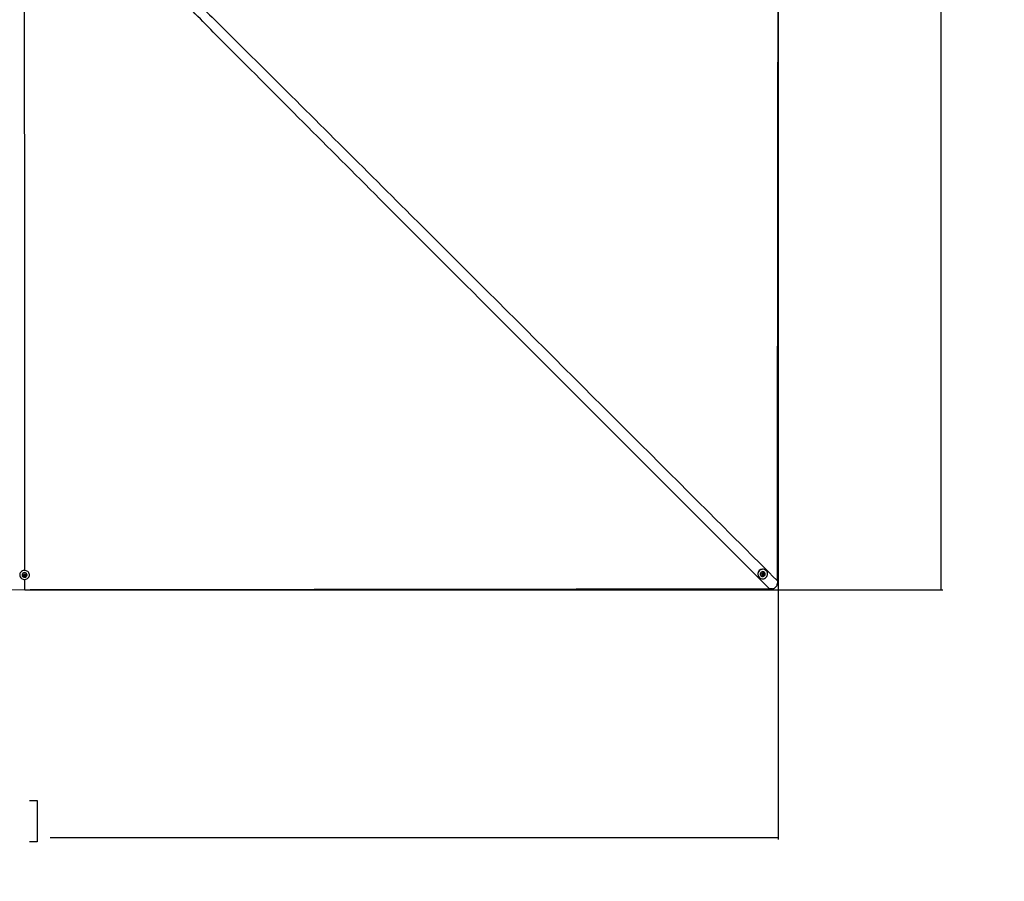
# Model space of a CAD drawing. Header units: millimetres. Extents: x 58489 to 443956, y 19852 to 392375.
# Tile 37 of 66: x 166422 to 261135, y 202462 to 285305. Entities that reach past the tile are written whole.
import ezdxf

# ---------------------------------------------------------------- set-up
doc = ezdxf.new("R2010")
doc.units = ezdxf.units.MM
doc.header["$LTSCALE"] = 50
doc.layers.add('COMPONENT_GEOMETRY', color=7, linetype='Continuous')
doc.styles.add('SLDTEXTSTYLE0', font='TXT', dxfattribs={"width": 0.75})
doc.dimstyles.new('SLDDIMSTYLE0', dxfattribs={"dimtxt": 2500, "dimasz": 165.1, "dimexe": 0, "dimexo": 0.0625, "dimgap": 625, "dimtad": 0, "dimtih": 1, "dimtoh": 1, "dimdec": 0, "dimrnd": 1e-09, "dimzin": 12, "dimdsep": 46, "dimtxsty": 'SLDTEXTSTYLE0', "dimsah": 1, "dimcen": 0.09, "dimadec": 0, "dimazin": 3, "dimtfac": 1, "dimtdec": 0, "dimtofl": 0, "dimtmove": 0, "dimatfit": 3, "dimfxl": 1, "dimfrac": 2, "dimtolj": 1, "dimtzin": 12, "dimarcsym": 0})
doc.dimstyles.new('SLDDIMSTYLE1', dxfattribs={"dimtxt": 2500, "dimasz": 165.1, "dimexe": 0, "dimexo": 0.0625, "dimgap": 625, "dimtad": 0, "dimtih": 1, "dimtoh": 1, "dimdec": 1, "dimrnd": 1e-09, "dimzin": 12, "dimdsep": 46, "dimtxsty": 'SLDTEXTSTYLE0', "dimsah": 1, "dimcen": 0.09, "dimadec": 0, "dimazin": 3, "dimtfac": 1, "dimtdec": 1, "dimtofl": 0, "dimtmove": 0, "dimatfit": 3, "dimfxl": 1, "dimfrac": 2, "dimtolj": 1, "dimtzin": 12, "dimarcsym": 0})

# ---------------------------------------------------------------- blocks, each defined once
blk = doc.blocks.new('_D')
at = {"layer": 'COMPONENT_GEOMETRY', "color": 7}
for p, q in [((166956, 375505), (255211, 375505)), ((255053, 375505), (255052, 307112)), ((250051, 306604), (249289, 306604)), ((249289, 306604), (249289, 302635)), ((260054, 306604), (260816, 306604)), ((260816, 306604), (260816, 302635)), ((249289, 302635), (250051, 302635)), ((260816, 302635), (260054, 302635)), ((255052, 230502), (255052, 298895)), ((166955, 230502), (255211, 230502))]:
    blk.add_line(p, q, dxfattribs=at)
for points in [[(255053, 375505), (255027, 375339), (255078, 375339)], [(255052, 230502), (255078, 230667), (255027, 230667)]]:
    blk.add_solid(points, dxfattribs=at)
at = {"layer": 'COMPONENT_GEOMETRY', "color": 7, "char_height": 2500, "attachment_point": 1, "style": 'SLDTEXTSTYLE0'}
for s, insert in [('9\'6.17"', (250051, 305858)), ('2900', (251358, 302118))]:
    blk.add_mtext(s, dxfattribs=dict(at, insert=insert))
blk = doc.blocks.new('_D_2')
at = {"layer": 'COMPONENT_GEOMETRY', "color": 7}
for p, q in [((239393, 302940), (239393, 206470)), ((83457, 220256), (83457, 206470)), ((155500, 210229), (154738, 210229)), ((154738, 210229), (154738, 206260)), ((167350, 210229), (168112, 210229)), ((168112, 210229), (168112, 206260)), ((83457, 206628), (153499, 206628)), ((239393, 206628), (169351, 206628)), ((154738, 206260), (155500, 206260)), ((168112, 206260), (167350, 206260))]:
    blk.add_line(p, q, dxfattribs=at)
for points in [[(83457, 206628), (83622, 206603), (83622, 206654)], [(239393, 206628), (239228, 206654), (239228, 206603)]]:
    blk.add_solid(points, dxfattribs=at)
at = {"layer": 'COMPONENT_GEOMETRY', "color": 7, "char_height": 2500, "attachment_point": 1, "style": 'SLDTEXTSTYLE0'}
for s, insert in [('10\'2.78"', (155500, 209483)), ('3118.7', (156345, 205743))]:
    blk.add_mtext(s, dxfattribs=dict(at, insert=insert))

msp = doc.modelspace()

# ---------------------------------------------------------------- linework, layer by layer
at = {"color": 7, "linetype": 'Continuous', "lineweight": 25}
for p, q in [((237842.97, 232000.18), (237908.77, 232056.43)), ((237908.77, 232056.43), (237987.94, 232029.72)), ((238066.83, 232164.93), (238062.93, 232168.87)), ((238228.35, 232332.25), (238210.42, 232350.42)), ((166653.57, 231916.34), (166653.54, 231908.86)), ((166804.58, 231868), (166853.81, 231933.48)), ((166841.67, 231796.02), (166804.58, 231868)), ((166823.22, 231862.69), (166814.01, 231880.55)), ((166841.76, 231826.7), (166823.22, 231862.69)), ((166841.76, 231826.7), (166841.67, 231796.02)), ((166927.99, 231789.54), (166841.67, 231796.02)), ((166884.93, 231823.46), (166841.76, 231826.7)), ((166853.81, 231933.48), (166940.13, 231926.99)), ((166928.08, 231820.22), (166884.93, 231823.46)), ((166891.3, 231491), (166891.93, 230502.39)), ((166977.21, 231855.01), (166927.99, 231789.54)), ((166928.08, 231820.22), (166927.99, 231789.54)), ((166952.7, 231852.95), (166928.08, 231820.22)), ((166940.13, 231926.99), (166977.21, 231855.01)), ((166967.87, 231873.15), (166952.7, 231852.95)), ((167128.54, 231907.37), (167128.57, 231914.84)), ((167361.07, 231914.11), (167361.17, 231946.96)), ((237541.61, 231689.88), (237559.55, 231671.73)), ((237724.96, 231835.1), (237728.86, 231831.16)), ((237856.32, 231917.2), (237842.97, 232000.18)), ((237879.91, 231920.02), (237854.49, 231928.6)), ((237935.49, 231890.48), (237856.32, 231917.2)), ((237919.51, 231906.66), (237879.91, 231920.02)), ((237952.41, 231934.79), (237919.51, 231906.66)), ((237919.51, 231906.66), (237935.49, 231890.48)), ((238001.3, 231946.73), (237935.49, 231890.48)), ((237985.31, 231962.93), (237952.41, 231934.79)), ((237973.79, 232034.5), (237978.64, 232004.42)), ((237978.64, 232004.42), (237985.31, 231962.93)), ((237985.31, 231962.93), (238001.3, 231946.73)), ((237987.94, 232029.72), (238001.3, 231946.73)), ((239309.4, 231353.45), (239306.31, 231122.27)), ((238775.58, 230591.56), (238544.74, 230588.45))]:
    msp.add_line(p, q, dxfattribs=at)
at = {"color": 7, "linetype": 'Continuous', "lineweight": 25, "flags": 128}
for points in [[(166855.74, 287204.91), (166858.37, 283065.5), (166869.54, 265542.46), (166883.17, 244197.98), (166890.73, 232374.08)], [(239309.4, 231353.45), (239309.99, 231878.74), (239312.35, 233979.91), (239314.71, 236081.08), (239317.07, 238182.25), (239319.43, 240283.42), (239321.81, 242384.59), (239324.19, 244485.76), (239326.57, 246586.93), (239328.96, 248688.1), (239331.35, 250789.27), (239333.76, 252890.44), (239336.15, 254991.61), (239338.56, 257092.78), (239340.98, 259193.95), (239343.4, 261295.12), (239345.83, 263396.29), (239348.26, 265497.45), (239353.15, 269699.8), (239355.6, 271800.96), (239358.07, 273902.13), (239360.53, 276003.3), (239363.01, 278104.47), (239365.49, 280205.64), (239367.98, 282306.8), (239370.48, 284407.97), (239372.98, 286509.14)], [(166437.84, 231801.39), (166470.83, 231722.27), (166519.97, 231650.59), (166583.36, 231589.1), (166658.59, 231540.14), (166742.75, 231505.62), (166832.61, 231486.85), (166924.71, 231484.56), (167015.52, 231498.83), (167101.55, 231529.12), (167179.49, 231574.26), (167246.34, 231632.52), (167299.54, 231701.65), (167337.05, 231779.01), (167357.42, 231861.61), (167359.86, 231946.29), (167344.29, 232029.79), (167311.3, 232108.9), (167262.16, 232180.58), (167198.77, 232242.08), (167123.54, 232291.03), (167039.38, 232325.56), (166949.53, 232344.32), (166857.43, 232346.61), (166766.62, 232332.34), (166680.59, 232302.06), (166602.65, 232256.92), (166535.79, 232198.66), (166482.59, 232129.53), (166445.08, 232052.17), (166424.72, 231969.56), (166422.27, 231884.88), (166437.84, 231801.39)], [(166871.81, 231690.48), (166936.39, 231693.75), (166997.61, 231712.92), (167050.92, 231746.57), (167092.38, 231792.19), (167118.9, 231846.41), (167128.53, 231905.22), (167120.53, 231964.23), (167095.52, 232019.08), (167055.35, 232065.7), (167002.99, 232100.64), (166942.32, 232121.3), (166877.86, 232126.14), (166814.37, 232114.82), (166756.57, 232088.16), (166708.74, 232048.16), (166674.43, 231997.76), (166656.19, 231940.72), (166655.36, 231881.26), (166672.02, 231823.79), (166704.92, 231772.57), (166751.62, 231731.42), (166808.66, 231703.35), (166871.81, 231690.48)], [(237646.23, 231603.95), (237726.62, 231566.71), (237813.44, 231546.2), (237903.34, 231543.19), (237992.89, 231557.82), (238078.64, 231589.52), (238157.28, 231637.07), (238225.81, 231698.64), (238281.58, 231771.88), (238322.46, 231853.94), (238346.87, 231941.71), (238353.87, 232031.79), (238343.21, 232120.73), (238315.27, 232205.1), (238271.15, 232281.67), (238212.53, 232347.48), (238141.66, 232400.02), (238061.28, 232437.27), (237974.47, 232457.79), (237884.56, 232460.79), (237795.01, 232446.17), (237709.27, 232414.47), (237630.62, 232366.92), (237562.09, 232305.35), (237506.32, 232232.12), (237465.44, 232150.04), (237441.03, 232062.28), (237434.02, 231972.19), (237444.7, 231883.26), (237472.63, 231798.88), (237516.76, 231722.32), (237575.38, 231656.5), (237646.23, 231603.95)], [(238044.35, 231824.35), (238087.61, 231872.43), (238116.8, 231929.82), (238129.74, 231992.26), (238125.49, 232055.14), (238104.35, 232113.78), (238067.9, 232163.84), (238018.84, 232201.61), (237960.8, 232224.27), (237898.1, 232230.16), (237835.36, 232218.84), (237777.27, 232191.14), (237728.12, 232149.12), (237691.57, 232095.89), (237670.3, 232035.41), (237665.92, 231972.16), (237678.73, 231910.83), (237707.79, 231855.97), (237750.95, 231811.65), (237805.01, 231781.14), (237865.95, 231766.73), (237929.25, 231769.47), (237990.23, 231789.17), (238044.35, 231824.35)], [(237995.39, 231886.62), (238024.35, 231922.74), (238037.74, 231966.59), (238033.53, 232011.5), (238012.37, 232050.61), (237977.47, 232077.96), (237934.15, 232089.42), (237888.98, 232083.21), (237848.88, 232060.3), (237819.92, 232024.17), (237806.53, 231980.31), (237810.72, 231935.41), (237831.89, 231896.31), (237866.8, 231868.94), (237910.12, 231857.49), (237955.27, 231863.7), (237995.39, 231886.62)], [(166881.28, 231752.69), (166927.31, 231757.57), (166967.79, 231778.27), (166996.57, 231811.65), (167009.26, 231852.61), (167003.93, 231894.93), (166981.39, 231932.16), (166945.08, 231958.63), (166900.51, 231970.32), (166854.49, 231965.44), (166814, 231944.74), (166785.23, 231911.37), (166772.54, 231870.4), (166777.87, 231828.08), (166800.4, 231790.85), (166836.72, 231764.38), (166881.28, 231752.69)], [(164024.49, 230503.98), (166891.25, 230502.4)], [(166891.93, 230502.39), (167417.22, 230503.05), (169518.4, 230505.68), (171619.59, 230508.31), (173720.77, 230510.92), (177923.13, 230516.13), (180024.31, 230518.73), (182125.5, 230521.32), (184226.68, 230523.9), (186327.86, 230526.47), (188429.05, 230529.04), (190530.23, 230531.6), (192631.41, 230534.16), (194732.6, 230536.7), (196833.78, 230539.25), (198934.96, 230541.78), (201036.15, 230544.3), (203137.33, 230546.83), (205238.52, 230549.34), (207339.7, 230551.85), (209440.88, 230554.35), (211542.07, 230556.85), (213643.25, 230559.34), (217845.62, 230564.3), (219946.8, 230566.78), (222047.99, 230569.25), (224149.17, 230571.71), (226250.35, 230574.17), (228351.54, 230576.62), (230452.72, 230579.07), (232553.91, 230581.51), (234655.1, 230583.95), (236599.91, 230586.21), (238544.74, 230588.45)]]:
    msp.add_lwpolyline(points, dxfattribs=at)
at = {"color": 7, "linetype": 'Continuous', "lineweight": 25}
for centre, radius, start, end in [((166891.02, 231899.86), 238.02, 3.6081555, 176.0308905), ((237887.11, 232008.91), 470.27, 46.5677642, 222.7187), ((237899.79, 231996.07), 237.64, 46.647208, 222.636694), ((166880.59, 231892.41), 64.61, 187.5705225, 207.3901504), ((166889.32, 231898.51), 75.18, 208.4544087, 266.6498141), ((166891.65, 231900.63), 77.46, 265.0217743, 322.0154805), ((166899.92, 231892.86), 66.16, 322.906861, 348.2052295), ((237902.01, 231985.68), 69.28, 225.2164535, 251.3991712), ((237903.12, 231991.4), 75.06, 251.9891712, 311.0403865), ((237903.29, 231993.05), 76.2, 310.1315241, 8.5801283), ((237909.54, 231993.39), 69.97, 9.0639868, 39.5851998)]:
    msp.add_arc(centre, radius, start, end, dxfattribs=at)
at = {"color": 8, "linetype": 'Continuous', "lineweight": 25}
for points, knots in [([(181212.65, 289223), (182535.99, 287915.38), (185240.41, 285243.09), (192855.64, 277680.58), (208964.31, 261636.92), (225599.04, 245037.28), (237349.19, 233309.82), (239286.42, 231376.39), (239309.4, 231353.45)], [0, 0, 0, 0, 0.06810141, 0.13917436, 0.39273924, 0.89988366, 0.99881232, 1, 1, 1, 1]), ([(238544.74, 230588.45), (238521.76, 230611.41), (230338.65, 238788.51), (218595.73, 250523.16), (201980.63, 267140.72), (192158.08, 276977.02), (184590.94, 284576.74), (181920.58, 287272.08), (180613.55, 288591.34)], [0, 0, 0, 0, 0.0011883, 0.42328357, 0.60743685, 0.86107513, 0.93200153, 1, 1, 1, 1])]:
    msp.add_open_spline(points, degree=3, knots=knots, dxfattribs=at)
at = {"color": 7, "linetype": 'Continuous', "lineweight": 25}
for points, knots in [([(238775.58, 230591.56), (238808.78, 230593.99), (238875.16, 230598.84), (238971.15, 230626.8), (239060.06, 230670.69), (239159.53, 230745.53), (239250.64, 230865.99), (239298.33, 231006.07), (239304.28, 231092.65), (239306.31, 231122.27)], [0, 0, 0, 0, 0.120092, 0.24010388, 0.35823308, 0.47629894, 0.68661866, 0.89277854, 1, 1, 1, 1]), ([(166891.25, 230502.4), (166891.29, 230502.4), (166891.52, 230502.4), (166891.74, 230502.39), (166891.93, 230502.39)], [0, 0, 0, 0, 0.17390695, 1, 1, 1, 1])]:
    msp.add_open_spline(points, degree=3, knots=knots, dxfattribs=at)

# ---------------------------------------------------------------- dimensions: what is measured, and where the dimension line sits
at = {"layer": 'COMPONENT_GEOMETRY', "color": 7}
dim = msp.add_linear_dim(base=(255052.39, 230502.32), p1=(166892.05, 375504.6), p2=(166891.93, 230502.39), angle=89.9999536, dimstyle='SLDDIMSTYLE0', dxfattribs=at)
dim.commit()
dim.dimension.update_dxf_attribs({"geometry": '_D', "text_midpoint": (255052.45, 303003.43), "dimtype": 160})
dim = msp.add_linear_dim(base=(83457.1, 206628.49), p1=(239392.87, 303003.98), p2=(83457.1, 220319.03), dimstyle='SLDDIMSTYLE1', dxfattribs=at)
dim.commit()
dim.dimension.update_dxf_attribs({"geometry": '_D_2', "text_midpoint": (161424.99, 206628.49), "dimtype": 160})

doc.saveas('drawing.dxf')
